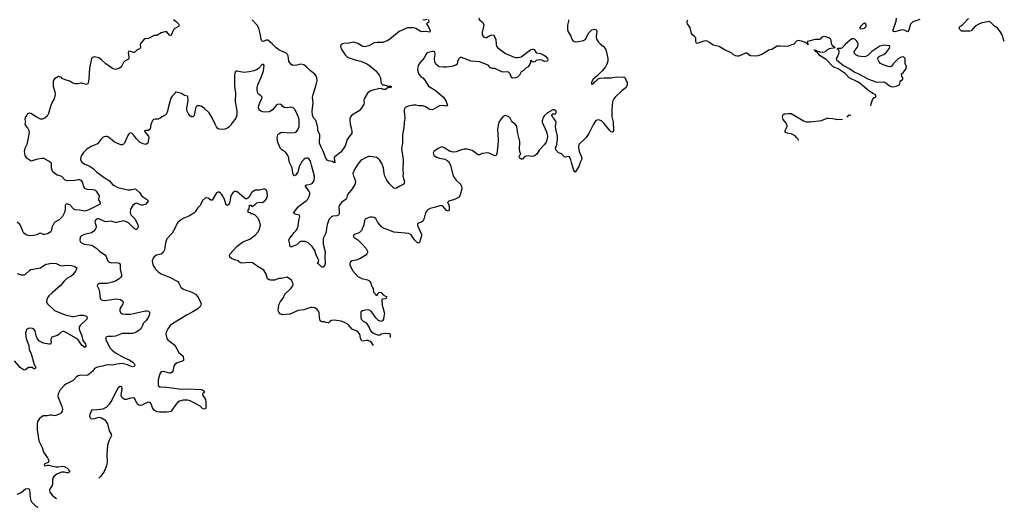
# Model space of a CAD drawing. Header units: inches. Extents: x 2220522 to 2384314, y 721474 to 893490.
# Tile 26 of 256: x 2258227 to 2272450, y 730033 to 737070. Entities that reach past the tile are written whole.
import ezdxf

# ---------------------------------------------------------------- set-up
doc = ezdxf.new("R2010")
doc.units = ezdxf.units.IN
doc.header["$MEASUREMENT"] = 0
for name, color, linetype in [('C2753', 7, 'Continuous'), ('C2763', 7, 'Continuous'), ('C2773', 7, 'Continuous')]:
    doc.layers.add(name, color=color, linetype=linetype)

msp = doc.modelspace()

# ---------------------------------------------------------------- linework, layer by layer
at = {"layer": 'C2753', "color": 5}
for points, elevation in [([(2260000, 736759), (2259975, 736730), (2259968, 736710), (2259974, 736670), (2259962, 736650), (2259926, 736634), (2259890, 736602), (2259881, 736599), (2259870, 736597), (2259832, 736612), (2259810, 736615), (2259798, 736610), (2259793, 736590), (2259806, 736530), (2259804, 736510), (2259799, 736501), (2259750, 736475), (2259728, 736452), (2259695, 736385), (2259671, 736369), (2259630, 736356), (2259610, 736353), (2259590, 736356), (2259567, 736367), (2259470, 736434), (2259409, 736489), (2259370, 736519), (2259310, 736534), (2259277, 736523), (2259267, 736510), (2259236, 736370), (2259226, 736210), (2259218, 736162), (2259210, 736145), (2259190, 736135), (2259127, 736153), (2259110, 736154), (2259070, 736145), (2259030, 736145), (2258993, 736153), (2258950, 736184), (2258882, 736202), (2258843, 736223), (2258830, 736235), (2258790, 736248), (2258730, 736218), (2258712, 736188), (2258711, 736110), (2258737, 736030), (2258741, 735990), (2258724, 735930), (2258690, 735870), (2258675, 735830), (2258642, 735718), (2258623, 735677), (2258592, 735650), (2258550, 735636), (2258530, 735637), (2258467, 735667), (2258390, 735715), (2258370, 735722), (2258342, 735710), (2258332, 735690), (2258311, 735669), (2258305, 735655), (2258303, 735630), (2258311, 735590), (2258301, 735570), (2258307, 735550), (2258342, 735510), (2258359, 735470), (2258362, 735450), (2258354, 735390), (2258330, 735270), (2258303, 735210), (2258293, 735170), (2258301, 735110), (2258321, 735081), (2258395, 735035), (2258410, 735036), (2258490, 735062), (2258550, 735074), (2258573, 735073), (2258653, 735030), (2258676, 735010), (2258683, 734990), (2258680, 734930), (2258698, 734890), (2258713, 734873), (2258770, 734831), (2258831, 734811), (2258881, 734761), (2258910, 734750), (2258930, 734749), (2259030, 734753), (2259070, 734763), (2259090, 734763), (2259110, 734753), (2259128, 734728), (2259153, 734653), (2259170, 734634), (2259203, 734623), (2259290, 734620), (2259313, 734613), (2259334, 734594), (2259376, 734530), (2259377, 734510), (2259368, 734490), (2259368, 734470), (2259388, 734430), (2259391, 734410), (2259236, 734330), (2259190, 734312), (2259167, 734307), (2259090, 734322), (2259030, 734326), (2259010, 734335), (2258950, 734400), (2258910, 734411), (2258893, 734407), (2258882, 734390), (2258885, 734330), (2258877, 734290), (2258847, 734230), (2258798, 734182), (2258735, 734150), (2258723, 734137), (2258693, 734070), (2258688, 734030), (2258677, 734010), (2258630, 733982), (2258592, 733970), (2258570, 733972), (2258530, 733990), (2258510, 733985), (2258474, 733966), (2258430, 733955), (2258370, 733951), (2258323, 733963), (2258286, 733990), (2258267, 734027), (2258250, 734082), (2258230, 734113), (2258190, 734149)], 240), ([(2260000, 735283), (2259970, 735299), (2259916, 735350), (2259870, 735409), (2259850, 735429), (2259830, 735438), (2259810, 735428), (2259790, 735398), (2259741, 735290), (2259727, 735273), (2259710, 735265), (2259690, 735265), (2259630, 735286), (2259590, 735309), (2259510, 735377), (2259490, 735385), (2259470, 735385), (2259450, 735381), (2259430, 735369), (2259400, 735340), (2259350, 735279), (2259260, 735240), (2259199, 735201), (2259150, 735154), (2259121, 735110), (2259111, 735089), (2259107, 735050), (2259114, 735030), (2259131, 735010), (2259170, 734984), (2259230, 734959), (2259290, 734921), (2259344, 734870), (2259462, 734782), (2259524, 734744), (2259570, 734690), (2259590, 734675), (2259647, 734650), (2259790, 734615), (2259830, 734616), (2259890, 734630), (2259905, 734625), (2259956, 734576), (2259990, 734525), (2260000, 734519)], 260), ([(2260000, 734392), (2259990, 734389), (2259930, 734419), (2259910, 734421), (2259890, 734415), (2259863, 734390), (2259830, 734336), (2259825, 734290), (2259829, 734269), (2259840, 734250), (2259895, 734190), (2259935, 734110), (2259939, 734090), (2259936, 734070), (2259930, 734056), (2259916, 734044), (2259910, 734042), (2259887, 734050), (2259798, 734138), (2259730, 734168), (2259630, 734144), (2259610, 734143), (2259590, 734146), (2259550, 734161), (2259470, 734155), (2259442, 734162), (2259370, 734194), (2259350, 734195), (2259323, 734177), (2259314, 734150), (2259333, 734090), (2259333, 734070), (2259318, 734042), (2259300, 734020), (2259264, 733996), (2259162, 733970), (2259118, 733950), (2259102, 733930), (2259098, 733890), (2259101, 733870), (2259118, 733850), (2259158, 733830), (2259270, 733814), (2259344, 733770), (2259382, 733730), (2259459, 733679), (2259475, 733655), (2259494, 733594), (2259515, 733575), (2259550, 733562), (2259610, 733565), (2259650, 733562), (2259670, 733550), (2259677, 733537), (2259680, 733470), (2259700, 733390), (2259698, 733370), (2259690, 733356), (2259666, 733330), (2259610, 733297), (2259570, 733284), (2259490, 733265), (2259379, 733261), (2259351, 733250), (2259346, 733230), (2259376, 733170), (2259390, 733046), (2259410, 733028), (2259450, 733020), (2259630, 733044), (2259685, 733030), (2259716, 733010), (2259723, 732990), (2259719, 732970), (2259684, 732910), (2259676, 732890), (2259675, 732870), (2259685, 732845), (2259710, 732825), (2259750, 732819), (2259830, 732820), (2260000, 732859)], 260), ([(2258190, 733408), (2258250, 733386), (2258290, 733390), (2258310, 733399), (2258369, 733451), (2258390, 733463), (2258530, 733489), (2258590, 733533), (2258610, 733543), (2258690, 733557), (2258752, 733552), (2258795, 733530), (2258830, 733520), (2258910, 733527), (2258970, 733523), (2259012, 733512), (2259051, 733491), (2259048, 733470), (2259038, 733450), (2258994, 733390), (2258969, 733370), (2258906, 733334), (2258870, 733298), (2258813, 733227), (2258696, 733130), (2258650, 733085), (2258630, 733056), (2258620, 733030), (2258617, 732990), (2258630, 732970), (2258730, 732875), (2258886, 732810), (2258990, 732785), (2259010, 732786), (2259092, 732808), (2259150, 732805), (2259192, 732790), (2259202, 732770), (2259195, 732750), (2259102, 732658), (2259088, 732632), (2259086, 732614), (2259091, 732590), (2259126, 732510), (2259141, 732441), (2259176, 732390), (2259184, 732370), (2259184, 732350), (2259170, 732341), (2259130, 732370), (2259110, 732390), (2259071, 732450), (2259049, 732469), (2258869, 732571), (2258850, 732572), (2258830, 732566), (2258792, 732528), (2258770, 732514), (2258693, 732487), (2258680, 732470), (2258677, 732450), (2258681, 732410), (2258672, 732388), (2258650, 732388), (2258570, 732403), (2258515, 732430), (2258485, 732465), (2258464, 732510), (2258450, 732579), (2258430, 732604), (2258410, 732614), (2258390, 732617), (2258350, 732612), (2258326, 732594), (2258310, 732550), (2258323, 732470), (2258335, 732430), (2258360, 732370), (2258364, 732310), (2258394, 732250), (2258435, 732095), (2258459, 732050), (2258451, 732030), (2258430, 732029), (2258406, 732050), (2258354, 732050), (2258310, 732015), (2258290, 732013), (2258232, 732052), (2258150, 732149)], 240), ([(2260000, 732658), (2259987, 732630), (2259973, 732610), (2259950, 732586), (2259910, 732559), (2259890, 732550), (2259857, 732543), (2259710, 732540), (2259610, 732504), (2259570, 732498), (2259500, 732500), (2259472, 732490), (2259471, 732450), (2259534, 732330), (2259561, 732301), (2259610, 732261), (2259734, 732194), (2259810, 732162), (2259862, 732130), (2259881, 732110), (2259891, 732090), (2259885, 732070), (2259850, 732058), (2259787, 732087), (2259710, 732107), (2259630, 732099), (2259570, 732084), (2259510, 732088), (2259474, 732086), (2259430, 732071), (2259390, 732066), (2259335, 732050), (2259310, 732034), (2259282, 731998), (2259261, 731979), (2259210, 731942), (2259190, 731936), (2259110, 731942), (2259070, 731932), (2259050, 731918), (2258999, 731861), (2258893, 731810), (2258868, 731792), (2258814, 731726), (2258783, 731670), (2258778, 731630), (2258834, 731490), (2258844, 731450), (2258839, 731421), (2258825, 731395), (2258810, 731381), (2258750, 731356), (2258730, 731353), (2258690, 731364), (2258670, 731364), (2258630, 731353), (2258568, 731352), (2258520, 731320), (2258502, 731298), (2258487, 731270), (2258478, 731230), (2258478, 731150), (2258506, 730990), (2258550, 730895), (2258570, 730830), (2258631, 730749), (2258650, 730710), (2258638, 730682), (2258590, 730659), (2258582, 730650), (2258590, 730631), (2258630, 730641), (2258650, 730640), (2258750, 730619), (2258790, 730619), (2258850, 730627), (2258870, 730624), (2258910, 730602), (2258956, 730550), (2258930, 730530), (2258910, 730530), (2258870, 730542), (2258830, 730538), (2258765, 730510), (2258721, 730479), (2258710, 730464), (2258700, 730430), (2258701, 730370), (2258696, 730350), (2258659, 730290), (2258657, 730270), (2258664, 730250), (2258696, 730210), (2258750, 730164), (2258757, 730160)], 260), ([(2260000, 731512), (2259990, 731507), (2259970, 731502), (2259950, 731505), (2259925, 731525), (2259890, 731597), (2259870, 731613), (2259830, 731610), (2259770, 731588), (2259748, 731588), (2259721, 731601), (2259702, 731622), (2259695, 731645), (2259709, 731749), (2259702, 731770), (2259690, 731777), (2259670, 731773), (2259650, 731755), (2259610, 731689), (2259559, 731581), (2259518, 731522), (2259481, 731479), (2259429, 731449), (2259350, 731441), (2259330, 731434), (2259270, 731442), (2259241, 731370), (2259237, 731350), (2259246, 731326), (2259255, 731315), (2259270, 731311), (2259310, 731316), (2259374, 731334), (2259410, 731324), (2259455, 731295), (2259496, 731236), (2259518, 731138), (2259547, 731090), (2259553, 731070), (2259519, 731001), (2259494, 730930), (2259485, 730790), (2259492, 730690), (2259479, 730630), (2259449, 730551), (2259398, 730482), (2259371, 730453)], 280), ([(2258190, 730221), (2258250, 730245), (2258310, 730298), (2258345, 730305), (2258360, 730300), (2258368, 730288), (2258378, 730170), (2258388, 730130), (2258399, 730110), (2258462, 730050), (2258491, 730033)], 240)]:
    msp.add_lwpolyline(points, dxfattribs=dict(at, elevation=elevation))
at = {"layer": 'C2763', "color": 5}
for points, elevation in [([(2264855, 737090), (2264867, 737067), (2264917, 737030), (2264930, 736990), (2264908, 736890), (2264908, 736870), (2264910, 736850), (2264930, 736819), (2264950, 736811), (2264970, 736813), (2265030, 736845), (2265070, 736851), (2265103, 736790), (2265109, 736710), (2265116, 736690), (2265130, 736670), (2265210, 736605), (2265244, 736584), (2265370, 736528), (2265390, 736523), (2265423, 736523), (2265470, 736534), (2265610, 736638), (2265630, 736646), (2265645, 736645), (2265658, 736638), (2265690, 736591), (2265750, 736581), (2265799, 736559), (2265822, 736542), (2265851, 736510), (2265858, 736490), (2265852, 736470), (2265810, 736466), (2265770, 736484), (2265730, 736489), (2265690, 736479), (2265670, 736462), (2265650, 736459), (2265628, 736468), (2265610, 736486), (2265605, 736475), (2265606, 736450), (2265571, 736389), (2265545, 736375), (2265503, 736337), (2265470, 736319), (2265445, 736270), (2265417, 736243), (2265390, 736232), (2265350, 736226), (2265330, 736235), (2265312, 736290), (2265290, 736314), (2265270, 736318), (2265210, 736314), (2265190, 736318), (2265090, 736364), (2265050, 736367), (2265030, 736375), (2264993, 736413), (2264910, 736450), (2264870, 736460), (2264750, 736474), (2264610, 736527), (2264590, 736523), (2264570, 736504), (2264553, 736470), (2264545, 736430), (2264528, 736412), (2264470, 736396), (2264393, 736387), (2264350, 736385), (2264290, 736389), (2264270, 736401), (2264239, 736430), (2264224, 736464), (2264218, 736510), (2264229, 736570), (2264224, 736604), (2264210, 736613), (2264190, 736612), (2264130, 736597), (2264110, 736585), (2264096, 736570), (2264073, 736527), (2264007, 736450), (2263982, 736410), (2263973, 736350), (2263988, 736290), (2264021, 736250), (2264050, 736231), (2264079, 736199), (2264133, 736113), (2264230, 736052), (2264348, 735950), (2264388, 735890), (2264405, 735830), (2264390, 735823), (2264350, 735834), (2264290, 735826), (2264190, 735767), (2264150, 735772), (2264078, 735818), (2264050, 735825), (2263990, 735828), (2263950, 735836), (2263910, 735836), (2263838, 735822), (2263806, 735810), (2263787, 735790), (2263779, 735770), (2263779, 735750), (2263790, 735650), (2263781, 735590), (2263776, 735510), (2263755, 735410), (2263755, 735290), (2263742, 735210), (2263767, 735050), (2263763, 734910), (2263767, 734850), (2263763, 734810), (2263786, 734730), (2263782, 734710), (2263767, 734690), (2263719, 734670), (2263670, 734637), (2263650, 734635), (2263630, 734641), (2263570, 734701), (2263532, 734752), (2263502, 734810), (2263492, 734850), (2263484, 734930), (2263457, 734997), (2263430, 735041), (2263410, 735064), (2263381, 735081), (2263290, 735098), (2263270, 735096), (2263230, 735083), (2263170, 735049), (2263150, 735033), (2263110, 734986), (2263063, 734910), (2263040, 734850), (2263048, 734810), (2263062, 734782), (2263076, 734736), (2263070, 734690), (2263030, 734630), (2262965, 734550), (2262956, 734530), (2262949, 734491), (2262941, 734479), (2262882, 734438), (2262855, 734410), (2262844, 734390), (2262839, 734370), (2262844, 734290), (2262842, 734270), (2262831, 734250), (2262810, 734241), (2262750, 734236), (2262730, 734225), (2262696, 734190), (2262672, 734130), (2262662, 734090), (2262650, 733990), (2262612, 733910), (2262609, 733890), (2262610, 733830), (2262639, 733719), (2262635, 733650), (2262638, 733550), (2262630, 733521), (2262610, 733500), (2262590, 733501), (2262550, 733541), (2262528, 733550), (2262545, 733575), (2262549, 733590), (2262546, 733610), (2262510, 733670), (2262490, 733741), (2262450, 733796), (2262392, 733852), (2262350, 733869), (2262290, 733870), (2262270, 733861), (2262230, 733821), (2262177, 733803), (2262170, 733795), (2262150, 733789), (2262136, 733796), (2262130, 733806), (2262129, 733830), (2262115, 733890), (2262124, 733910), (2262155, 733945), (2262186, 733994), (2262221, 734030), (2262234, 734050), (2262248, 734090), (2262258, 734170), (2262272, 734230), (2262268, 734250), (2262205, 734265), (2262193, 734273), (2262189, 734290), (2262250, 734370), (2262297, 734410), (2262366, 734454), (2262390, 734480), (2262412, 734530), (2262417, 734570), (2262411, 734591), (2262355, 734670), (2262360, 734680), (2262373, 734687), (2262430, 734695), (2262459, 734710), (2262481, 734750), (2262488, 734810), (2262442, 734970), (2262430, 735030), (2262402, 735062), (2262390, 735070), (2262370, 735072), (2262350, 735067), (2262330, 735054), (2262310, 735030), (2262263, 734950), (2262252, 734890), (2262243, 734870), (2262210, 734826), (2262190, 734819), (2262182, 734830), (2262175, 734855), (2262163, 734930), (2262124, 735010), (2262110, 735089), (2262101, 735110), (2262070, 735152), (2262013, 735190), (2261993, 735210), (2261957, 735297), (2261949, 735330), (2261948, 735370), (2261957, 735410), (2261974, 735430), (2261999, 735441), (2262030, 735447), (2262130, 735437), (2262190, 735443), (2262210, 735449), (2262230, 735463), (2262250, 735490), (2262262, 735530), (2262264, 735630), (2262251, 735671), (2262207, 735767), (2262176, 735796), (2262150, 735809), (2262090, 735799), (2262050, 735805), (2262030, 735817), (2262010, 735841), (2261990, 735852), (2261953, 735847), (2261930, 735832), (2261875, 735765), (2261851, 735749), (2261830, 735740), (2261770, 735736), (2261739, 735739), (2261710, 735748), (2261688, 735770), (2261679, 735799), (2261683, 735830), (2261707, 735893), (2261727, 735930), (2261732, 735950), (2261713, 735970), (2261690, 735985), (2261668, 736010), (2261659, 736050), (2261660, 736090), (2261668, 736130), (2261721, 736250), (2261750, 736332), (2261759, 736410), (2261750, 736422), (2261730, 736422), (2261676, 736364), (2261650, 736347), (2261609, 736331), (2261543, 736317), (2261470, 736310), (2261416, 736316), (2261370, 736329), (2261350, 736329), (2261341, 736319), (2261328, 736270), (2261330, 736110), (2261345, 736010), (2261342, 735890), (2261364, 735756), (2261362, 735690), (2261350, 735649), (2261297, 735583), (2261278, 735550), (2261250, 735519), (2261230, 735505), (2261190, 735490), (2261146, 735486), (2261110, 735489), (2261090, 735501), (2261070, 735525), (2261050, 735561), (2261010, 735656), (2260964, 735724), (2260899, 735790), (2260850, 735823), (2260831, 735829), (2260790, 735825), (2260773, 735807), (2260760, 735770), (2260753, 735707), (2260741, 735679), (2260730, 735669), (2260711, 735669), (2260690, 735681), (2260667, 735710), (2260648, 735748), (2260644, 735770), (2260643, 735790), (2260659, 735910), (2260657, 735957), (2260650, 735968), (2260610, 735975), (2260565, 736005), (2260490, 736026), (2260478, 736022), (2260474, 736010), (2260430, 735968), (2260410, 735938), (2260370, 735798), (2260361, 735750), (2260346, 735710), (2260330, 735694), (2260288, 735672), (2260250, 735645), (2260230, 735637), (2260183, 735637), (2260162, 735630), (2260146, 735614), (2260121, 735559), (2260110, 735489), (2260090, 735470), (2260048, 735472), (2260032, 735468), (2260035, 735450), (2260086, 735390), (2260093, 735370), (2260076, 735290), (2260063, 735277), (2260050, 735269), (2260030, 735273), (2260010, 735278), (2260000, 735283)], 260), ([(2260450, 737074), (2260490, 737045), (2260523, 737010), (2260533, 736990), (2260523, 736970), (2260470, 736942), (2260450, 736922), (2260410, 736836), (2260390, 736849), (2260354, 736894), (2260324, 736896), (2260270, 736880), (2260210, 736842), (2260170, 736844), (2260090, 736799), (2260030, 736793), (2260000, 736759)], 240), ([(2264130, 737076), (2264138, 737050), (2264134, 737030), (2264117, 737023), (2264106, 737010), (2264137, 736957), (2264158, 736910), (2264150, 736889), (2264090, 736898), (2264030, 736897), (2264010, 736905), (2263950, 736945), (2263910, 736951), (2263830, 736951), (2263710, 736902), (2263576, 736790), (2263535, 736765), (2263470, 736741), (2263390, 736743), (2263350, 736738), (2263270, 736692), (2263210, 736677), (2263182, 736682), (2263110, 736729), (2263050, 736747), (2262987, 736733), (2262910, 736727), (2262890, 736722), (2262871, 736710), (2262863, 736690), (2262871, 736650), (2262930, 736564), (2262956, 736536), (2262970, 736526), (2263090, 736485), (2263154, 736474), (2263250, 736427), (2263306, 736390), (2263371, 736330), (2263421, 736270), (2263439, 736230), (2263444, 736170), (2263459, 736139), (2263470, 736131), (2263490, 736132), (2263550, 736110), (2263590, 736113), (2263594, 736106), (2263590, 736088), (2263550, 736090), (2263510, 736061), (2263481, 736061), (2263450, 736077), (2263412, 736072), (2263330, 736052), (2263290, 736037), (2263249, 736011), (2263203, 735930), (2263199, 735910), (2263205, 735870), (2263198, 735850), (2263161, 735790), (2263130, 735756), (2263027, 735693), (2263005, 735670), (2262997, 735650), (2262995, 735610), (2263002, 735562), (2263022, 735490), (2263026, 735450), (2263023, 735430), (2262991, 735390), (2262960, 735340), (2262930, 735250), (2262890, 735190), (2262870, 735165), (2262775, 735085), (2262771, 735070), (2262778, 735010), (2262770, 735004), (2262745, 735025), (2262690, 735031), (2262670, 735045), (2262650, 735070), (2262613, 735173), (2262581, 735230), (2262557, 735290), (2262564, 735410), (2262534, 735470), (2262535, 735510), (2262512, 735610), (2262470, 735655), (2262456, 735690), (2262451, 735750), (2262467, 735870), (2262458, 735950), (2262465, 735990), (2262509, 736131), (2262522, 736190), (2262520, 736230), (2262510, 736260), (2262490, 736286), (2262430, 736330), (2262370, 736391), (2262330, 736420), (2262290, 736426), (2262230, 736413), (2262171, 736411), (2262150, 736422), (2262117, 736470), (2262105, 736550), (2262096, 736570), (2262083, 736583), (2262070, 736593), (2262010, 736614), (2261970, 736634), (2261930, 736665), (2261878, 736718), (2261810, 736773), (2261786, 736774), (2261750, 736756), (2261730, 736759), (2261724, 736764), (2261714, 736790), (2261702, 736870), (2261682, 736950), (2261657, 736990), (2261586, 737070)], 240), ([(2266154, 737070), (2266153, 737047), (2266141, 736990), (2266139, 736930), (2266150, 736896), (2266190, 736831), (2266205, 736790), (2266219, 736770), (2266236, 736756), (2266270, 736749), (2266372, 736770), (2266398, 736790), (2266450, 736882), (2266490, 736925), (2266530, 736935), (2266550, 736931), (2266559, 736919), (2266564, 736904), (2266553, 736830), (2266561, 736790), (2266586, 736746), (2266610, 736722), (2266657, 736690), (2266689, 736650), (2266700, 736620), (2266721, 736510), (2266721, 736470), (2266710, 736430), (2266687, 736390), (2266635, 736325), (2266565, 736255), (2266511, 736210), (2266485, 736170), (2266486, 736146), (2266490, 736141), (2266510, 736143), (2266540, 736180), (2266562, 736198), (2266585, 736215), (2266610, 736224), (2266670, 736230), (2266770, 736230), (2266850, 736245), (2266959, 736239), (2266971, 736231), (2266986, 736190), (2267001, 736170), (2267004, 736130), (2266986, 736094), (2266930, 736049), (2266830, 735952), (2266810, 735929), (2266792, 735890), (2266780, 735770), (2266779, 735690), (2266780, 735670), (2266800, 735590), (2266803, 735470), (2266798, 735450), (2266790, 735446), (2266770, 735453), (2266750, 735469), (2266670, 735574), (2266630, 735609), (2266590, 735623), (2266570, 735621), (2266550, 735613), (2266510, 735553), (2266450, 735430), (2266410, 735370), (2266381, 735339), (2266326, 735294), (2266306, 735270), (2266298, 735230), (2266308, 735170), (2266339, 735099), (2266347, 735070), (2266344, 735050), (2266324, 735010), (2266304, 734950), (2266250, 734868), (2266230, 734895), (2266196, 735010), (2266190, 735050), (2266170, 735089), (2266150, 735097), (2266110, 735085), (2266090, 735089), (2266052, 735132), (2266009, 735150), (2265974, 735190), (2265969, 735210), (2265986, 735270), (2265998, 735350), (2265995, 735390), (2265970, 735490), (2265967, 735530), (2265975, 735590), (2265969, 735610), (2265945, 735645), (2265930, 735658), (2265915, 735690), (2265929, 735711), (2265967, 735713), (2265978, 735730), (2265975, 735750), (2265950, 735769), (2265930, 735768), (2265850, 735725), (2265810, 735689), (2265790, 735657), (2265775, 735610), (2265774, 735590), (2265836, 735450), (2265850, 735390), (2265849, 735350), (2265830, 735305), (2265808, 735270), (2265733, 735187), (2265695, 735130), (2265671, 735108), (2265657, 735103), (2265617, 735097), (2265570, 735104), (2265550, 735102), (2265525, 735095), (2265490, 735055), (2265470, 735055), (2265450, 735070), (2265443, 735090), (2265446, 735110), (2265450, 735118), (2265468, 735130), (2265455, 735155), (2265446, 735186), (2265450, 735310), (2265424, 735430), (2265410, 735529), (2265390, 735556), (2265346, 735590), (2265330, 735609), (2265310, 735649), (2265293, 735670), (2265250, 735689), (2265230, 735685), (2265210, 735672), (2265180, 735640), (2265150, 735590), (2265138, 735550), (2265130, 735490), (2265138, 735330), (2265136, 735250), (2265120, 735140), (2265110, 735109), (2265090, 735104), (2265010, 735144), (2264990, 735150), (2264910, 735140), (2264870, 735121), (2264850, 735120), (2264799, 735159), (2264761, 735181), (2264730, 735194), (2264690, 735201), (2264650, 735200), (2264609, 735191), (2264530, 735162), (2264490, 735158), (2264435, 735175), (2264370, 735217), (2264330, 735233), (2264310, 735229), (2264270, 735209), (2264211, 735170), (2264201, 735150), (2264206, 735130), (2264216, 735110), (2264246, 735086), (2264290, 735071), (2264370, 735055), (2264400, 735040), (2264422, 735022), (2264450, 734970), (2264490, 734810), (2264530, 734756), (2264598, 734690), (2264610, 734670), (2264615, 734630), (2264590, 734542), (2264575, 734510), (2264510, 734474), (2264425, 734450), (2264405, 734430), (2264433, 734390), (2264430, 734326), (2264426, 734314), (2264415, 734305), (2264390, 734321), (2264338, 734378), (2264310, 734390), (2264236, 734364), (2264156, 734344), (2264130, 734330), (2264107, 734310), (2264090, 734283), (2264072, 734208), (2264055, 734165), (2264033, 734147), (2263986, 734134), (2263976, 734124), (2263973, 734110), (2263979, 734090), (2264030, 733970), (2264030, 733950), (2264004, 733856), (2263990, 733845), (2263970, 733853), (2263930, 733892), (2263883, 733963), (2263850, 733984), (2263630, 734006), (2263550, 734038), (2263490, 734055), (2263457, 734077), (2263401, 734141), (2263370, 734202), (2263350, 734214), (2263319, 734219), (2263290, 734219), (2263270, 734215), (2263216, 734190), (2263206, 734170), (2263198, 734110), (2263165, 734030), (2263130, 733996), (2263059, 733970), (2263043, 733950), (2263053, 733930), (2263111, 733891), (2263170, 733836), (2263230, 733770), (2263250, 733731), (2263250, 733710), (2263242, 733690), (2263226, 733674), (2263139, 733621), (2263090, 733601), (2263029, 733591), (2263005, 733575), (2262995, 733550), (2262997, 733530), (2263024, 733470), (2263036, 733450), (2263110, 733366), (2263170, 733335), (2263250, 733318), (2263270, 733307), (2263287, 733290), (2263298, 733270), (2263309, 733229), (2263331, 733190), (2263340, 733140), (2263365, 733110), (2263370, 733094), (2263390, 733094), (2263408, 733130), (2263430, 733138), (2263450, 733131), (2263479, 733099), (2263510, 733078), (2263531, 733070), (2263522, 733050), (2263510, 733042), (2263470, 733039), (2263458, 733030), (2263465, 732950), (2263497, 732830), (2263487, 732790), (2263484, 732750), (2263470, 732725), (2263450, 732716), (2263410, 732730), (2263370, 732769), (2263302, 732862), (2263270, 732881), (2263220, 732880), (2263178, 732870), (2263157, 732850), (2263153, 732830), (2263153, 732770), (2263160, 732750), (2263190, 732721), (2263230, 732695), (2263277, 732630), (2263291, 732590), (2263310, 732566), (2263331, 732550), (2263350, 732539), (2263410, 732519), (2263430, 732521), (2263450, 732535), (2263490, 732547), (2263570, 732539), (2263581, 732530), (2263578, 732490), (2263579, 732485)], 280), ([(2264050, 737071), (2264070, 737066), (2264110, 737079)], 240), ([(2270000, 736674), (2269981, 736681), (2269958, 736710), (2269952, 736730), (2269951, 736770), (2269942, 736790), (2269913, 736810), (2269870, 736825), (2269850, 736827), (2269830, 736823), (2269809, 736811), (2269790, 736790), (2269775, 736785), (2269717, 736783), (2269606, 736754), (2269602, 736750), (2269611, 736731), (2269614, 736710), (2269611, 736709), (2269609, 736729), (2269594, 736726), (2269579, 736739), (2269521, 736761), (2269472, 736768), (2269450, 736761), (2269410, 736717), (2269326, 736690), (2269270, 736681), (2269210, 736690), (2269170, 736686), (2269090, 736642), (2269049, 736631), (2269010, 736605), (2268946, 736570), (2268890, 736550), (2268850, 736543), (2268790, 736547), (2268772, 736552), (2268730, 736589), (2268710, 736586), (2268615, 736545), (2268590, 736543), (2268567, 736547), (2268532, 736570), (2268510, 736594), (2268410, 736633), (2268330, 736682), (2268243, 736703), (2268190, 736741), (2268150, 736763), (2268110, 736761), (2268010, 736727), (2268004, 736730), (2267995, 736750), (2267996, 736790), (2267992, 736810), (2267976, 736830), (2267949, 736849), (2267932, 736872), (2267911, 736951), (2267898, 736978), (2267875, 737010), (2267867, 737030), (2267867, 737050), (2267877, 737070)], 280), ([(2270000, 736379), (2269984, 736384), (2269875, 736495), (2269791, 736550), (2269762, 736582), (2269750, 736590), (2269743, 736603), (2269725, 736610), (2269722, 736618), (2269727, 736627), (2269718, 736622), (2269703, 736630), (2269710, 736634), (2269730, 736630), (2269739, 736619), (2269785, 736605), (2269830, 736601), (2269868, 736612), (2269890, 736634), (2269926, 736654), (2270000, 736668)], 280), ([(2269478, 735327), (2269470, 735344), (2269450, 735370), (2269430, 735392), (2269410, 735406), (2269370, 735424), (2269313, 735433), (2269286, 735446), (2269286, 735470), (2269314, 735530), (2269314, 735550), (2269299, 735579), (2269256, 735630), (2269245, 735670), (2269249, 735690), (2269259, 735701), (2269270, 735711), (2269287, 735713), (2269330, 735717), (2269370, 735715), (2269464, 735664), (2269550, 735610), (2269590, 735597), (2269614, 735594), (2269650, 735595), (2269807, 735613), (2269890, 735649), (2269910, 735651), (2269970, 735646), (2270000, 735639)], 280), ([(2263339, 732369), (2263311, 732411), (2263290, 732428), (2263262, 732438), (2263230, 732438), (2263190, 732430), (2263170, 732435), (2263150, 732469), (2263146, 732510), (2263139, 732530), (2263110, 732566), (2263090, 732580), (2263030, 732605), (2262970, 732670), (2262930, 732697), (2262870, 732721), (2262770, 732736), (2262730, 732730), (2262706, 732714), (2262690, 732697), (2262683, 732697), (2262650, 732699), (2262630, 732709), (2262590, 732709), (2262570, 732722), (2262557, 732770), (2262553, 732850), (2262525, 732890), (2262490, 732913), (2262457, 732917), (2262435, 732915), (2262330, 732884), (2262250, 732871), (2262130, 732818), (2262030, 732813), (2261990, 732823), (2261969, 732849), (2261963, 732870), (2261964, 732916), (2261977, 732963), (2261996, 733004), (2262031, 733050), (2262055, 733110), (2262142, 733190), (2262172, 733230), (2262177, 733250), (2262175, 733270), (2262153, 733310), (2262090, 733352), (2262010, 733336), (2261970, 733333), (2261910, 733313), (2261849, 733309), (2261830, 733315), (2261808, 733330), (2261790, 733398), (2261753, 733453), (2261731, 733471), (2261670, 733504), (2261590, 733562), (2261550, 733567), (2261430, 733554), (2261395, 733575), (2261386, 733590), (2261330, 733606), (2261285, 733625), (2261265, 733645), (2261259, 733670), (2261266, 733690), (2261364, 733796), (2261450, 733866), (2261550, 733901), (2261630, 733962), (2261670, 734010), (2261690, 734050), (2261706, 734106), (2261698, 734150), (2261684, 734184), (2261669, 734210), (2261630, 734249), (2261590, 734268), (2261568, 734268), (2261562, 734282), (2261527, 734287), (2261526, 734330), (2261542, 734338), (2261547, 734393), (2261570, 734394), (2261578, 734378), (2261590, 734374), (2261606, 734390), (2261630, 734402), (2261654, 734426), (2261690, 734436), (2261730, 734431), (2261770, 734455), (2261793, 734487), (2261809, 734530), (2261803, 734583), (2261790, 734614), (2261770, 734625), (2261750, 734625), (2261690, 734609), (2261630, 734609), (2261610, 734602), (2261578, 734570), (2261537, 734503), (2261510, 734486), (2261490, 734486), (2261470, 734498), (2261370, 734584), (2261350, 734593), (2261330, 734589), (2261306, 734570), (2261283, 734537), (2261274, 734510), (2261270, 734466), (2261251, 734410), (2261230, 734389), (2261210, 734398), (2261179, 734490), (2261149, 734549), (2261129, 734569), (2261110, 734579), (2261090, 734581), (2261068, 734572), (2261010, 734468), (2260990, 734468), (2260970, 734478), (2260950, 734495), (2260910, 734498), (2260870, 734462), (2260835, 734390), (2260795, 734350), (2260761, 734299), (2260741, 734278), (2260680, 734240), (2260590, 734200), (2260544, 734170), (2260510, 734141), (2260497, 734123), (2260473, 734067), (2260430, 733990), (2260352, 733908), (2260332, 733850), (2260318, 733750), (2260299, 733710), (2260270, 733685), (2260205, 733670), (2260171, 733649), (2260155, 733630), (2260143, 733590), (2260151, 733530), (2260191, 733471), (2260226, 733430), (2260270, 733401), (2260390, 733356), (2260510, 733290), (2260527, 733267), (2260555, 733210), (2260584, 733184), (2260626, 733166), (2260689, 733149), (2260731, 733130), (2260767, 733107), (2260799, 733070), (2260833, 733010), (2260847, 732970), (2260846, 732950), (2260836, 732930), (2260803, 732897), (2260730, 732852), (2260636, 732804), (2260586, 732770), (2260448, 732692), (2260403, 732657), (2260366, 732610), (2260348, 732570), (2260339, 732530), (2260346, 732490), (2260353, 732470), (2260368, 732450), (2260390, 732430), (2260470, 732373), (2260527, 732267), (2260590, 732213), (2260595, 732165), (2260592, 732150), (2260579, 732140), (2260503, 732117), (2260468, 732092), (2260456, 732070), (2260441, 731999), (2260430, 731984), (2260410, 731971), (2260390, 731968), (2260370, 731972), (2260310, 731992), (2260270, 731988), (2260250, 731958), (2260230, 731873), (2260230, 731790), (2260250, 731772), (2260259, 731770), (2260346, 731766), (2260530, 731743), (2260570, 731740), (2260650, 731744), (2260850, 731732), (2260868, 731728), (2260891, 731710), (2260891, 731690), (2260867, 731670), (2260867, 731650), (2260888, 731628), (2260910, 731590), (2260917, 731557), (2260916, 731470), (2260910, 731455), (2260890, 731449), (2260870, 731459), (2260835, 731495), (2260690, 731570), (2260650, 731577), (2260590, 731577), (2260535, 731565), (2260510, 731550), (2260482, 731518), (2260430, 731438), (2260410, 731418), (2260390, 731409), (2260350, 731404), (2260246, 731406), (2260212, 731412), (2260190, 731420), (2260170, 731436), (2260147, 731470), (2260125, 731525), (2260110, 731545), (2260090, 731549), (2260070, 731545), (2260050, 731538), (2260000, 731512)], 280), ([(2260000, 734519), (2260072, 734470), (2260082, 734450), (2260071, 734430), (2260050, 734409), (2260000, 734392)], 260), ([(2260000, 732859), (2260050, 732870), (2260070, 732870), (2260090, 732864), (2260101, 732850), (2260102, 732830), (2260096, 732804), (2260082, 732770), (2260052, 732728), (2260013, 732687), (2260000, 732658)], 260)]:
    msp.add_lwpolyline(points, dxfattribs=dict(at, elevation=elevation))
at = {"layer": 'C2773', "color": 5, "elevation": 280}
for points in [[(2270430, 737018), (2270410, 737009), (2270371, 736970), (2270358, 736950), (2270379, 736939), (2270410, 736943), (2270429, 736950), (2270454, 736970), (2270455, 736990), (2270450, 737006)], [(2270270, 736796), (2270250, 736792), (2270230, 736780), (2270150, 736711), (2270110, 736665), (2270090, 736656), (2270044, 736656), (2270031, 736650), (2270045, 736645), (2270053, 736633), (2270061, 736610), (2270062, 736590), (2270046, 736550), (2270020, 736510), (2270026, 736490), (2270129, 736409), (2270210, 736367), (2270290, 736311), (2270334, 736294), (2270488, 736210), (2270610, 736170), (2270710, 736173), (2270738, 736158), (2270790, 736115), (2270830, 736103), (2270870, 736107), (2270890, 736111), (2270935, 736130), (2270950, 736194), (2270970, 736194), (2270986, 736210), (2270986, 736230), (2270968, 736248), (2270966, 736290), (2270990, 736302), (2271034, 736366), (2271035, 736390), (2271020, 736440), (2271016, 736510), (2271010, 736522), (2270992, 736532), (2270958, 736530), (2270922, 736510), (2270850, 736437), (2270830, 736405), (2270810, 736392), (2270770, 736396), (2270700, 736420), (2270660, 736440), (2270640, 736460), (2270626, 736490), (2270624, 736510), (2270629, 736530), (2270657, 736550), (2270712, 736570), (2270750, 736601), (2270790, 736657), (2270797, 736677), (2270793, 736693), (2270750, 736700), (2270710, 736701), (2270651, 736690), (2270536, 736610), (2270484, 736556), (2270450, 736538), (2270427, 736533), (2270377, 736537), (2270346, 736546), (2270304, 736564), (2270284, 736584), (2270281, 736610), (2270325, 736670), (2270335, 736690), (2270337, 736710), (2270330, 736744), (2270320, 736760), (2270290, 736788)]]:
    msp.add_lwpolyline(points, close=True, dxfattribs=at)
at = {"layer": 'C2773', "color": 5}
for points, elevation in [([(2271230, 737074), (2271130, 737038), (2271094, 737006), (2271070, 736921), (2271050, 736896), (2271016, 736916), (2270990, 736925), (2270950, 736919), (2270870, 736895), (2270850, 736901), (2270839, 736910), (2270887, 737047), (2270891, 737090)], 260), ([(2272450, 736757), (2272419, 736850), (2272390, 736902), (2272350, 736949), (2272302, 736982), (2272250, 737035), (2272230, 737042), (2272210, 737041), (2272130, 737026), (2272090, 737012), (2272030, 736978), (2271970, 736910), (2271950, 736904), (2271830, 736907), (2271807, 736927), (2271797, 736950), (2271809, 736970), (2271850, 737003), (2271934, 737086)], 260), ([(2270000, 736668), (2270009, 736670), (2270000, 736674)], 280), ([(2270520, 735829), (2270525, 735855), (2270545, 735915), (2270570, 735945), (2270590, 735951), (2270599, 735970), (2270583, 735990), (2270559, 735999), (2270499, 736039), (2270366, 736150), (2270330, 736173), (2270210, 736230), (2270150, 736292), (2270050, 736362), (2270000, 736379)], 280), ([(2270000, 735639), (2270030, 735632), (2270113, 735633)], 280), ([(2270181, 735665), (2270210, 735695), (2270230, 735693), (2270234, 735691)], 280)]:
    msp.add_lwpolyline(points, dxfattribs=dict(at, elevation=elevation))

doc.saveas('drawing.dxf')
